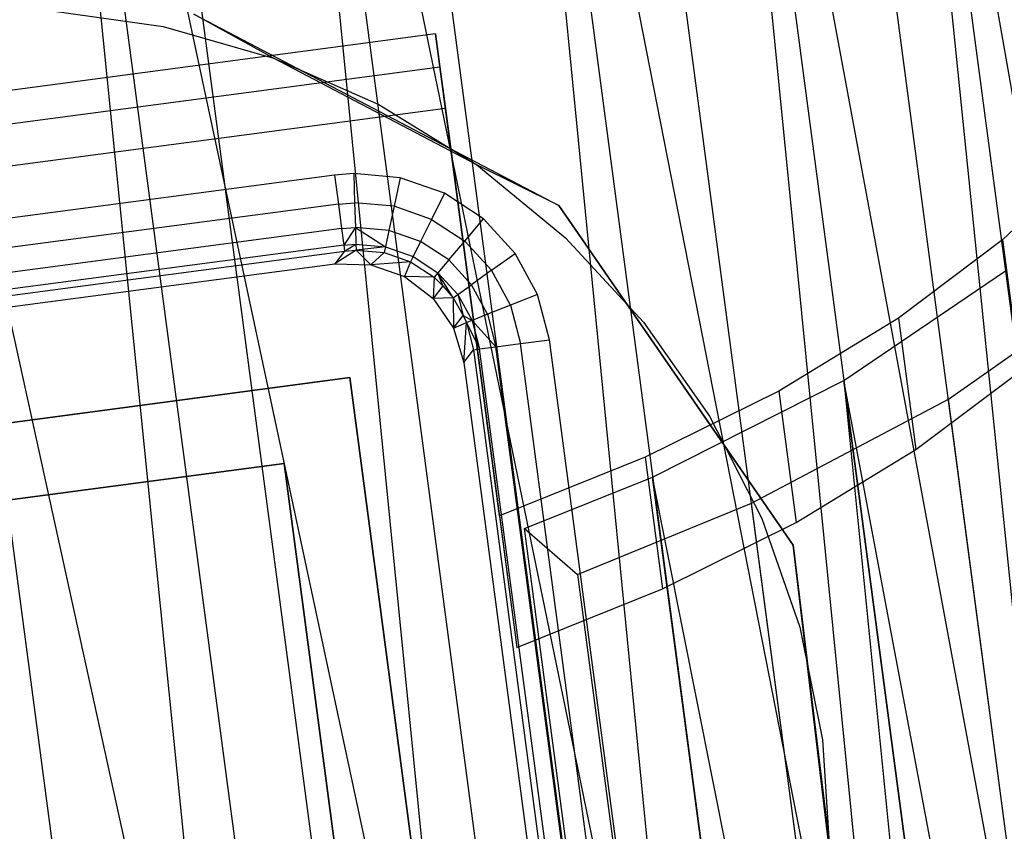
# Model space of a CAD drawing. Extents: x -23.4 to 23.6, y 0.3 to 4.
# Tile 23 of 189: x -22.5 to -22, y 3.1 to 3.5. Entities that reach past the tile are written whole.
import ezdxf

# ---------------------------------------------------------------- set-up
doc = ezdxf.new("R2010")
doc.units = 0
doc.header["$MEASUREMENT"] = 0
doc.layers.get('0').update_dxf_attribs({"color": 13, "linetype": 'CONTINUOUS'})

# ---------------------------------------------------------------- blocks, each defined once
blk = doc.blocks.new('FOURTY_V_PM_STL')
at = {"color": 0}
for p, q in [((-22.09624, 1.08014, -3.84648), (-22.477, 3.95314, -2.17325)), ((-22.09624, 1.08014, -3.84648), (-22.477, 3.95314, -2.17325)), ((-21.96707, 1.07754, -3.81261), (-22.34784, 3.95053, -2.13938)), ((-21.96707, 1.07754, -3.81261), (-22.34784, 3.95053, -2.13938)), ((-22.22867, 1.07115, -3.86117), (-22.60944, 3.94414, -2.18794)), ((-22.22867, 1.07115, -3.86117), (-22.60944, 3.94414, -2.18794)), ((-21.84491, 1.0634, -3.76054), (-22.22567, 3.93639, -2.08731)), ((-21.84491, 1.0634, -3.76054), (-22.22567, 3.93639, -2.08731)), ((-22.51263, 3.92196, -2.12783), (-22.28217, 2.84377, -2.73832)), ((-22.51263, 3.92196, -2.12783), (-22.28217, 2.84377, -2.73832)), ((-22.51263, 3.92196, -2.12783), (-22.36959, 2.8427, -2.75639)), ((-22.51263, 3.92196, -2.12783), (-22.36959, 2.8427, -2.75639)), ((-22.51263, 3.92196, -2.12783), (-22.4036, 2.8408, -2.76086)), ((-22.51263, 3.92196, -2.12783), (-22.4036, 2.8408, -2.76086)), ((-22.3889, 3.92179, -2.09937), (-22.16551, 2.83599, -2.69843)), ((-22.3889, 3.92179, -2.09937), (-22.16551, 2.83599, -2.69843)), ((-22.3889, 3.92179, -2.09937), (-22.24586, 2.84253, -2.72793)), ((-22.3889, 3.92179, -2.09937), (-22.24586, 2.84253, -2.72793)), ((-22.3889, 3.92179, -2.09937), (-22.28217, 2.84377, -2.73832)), ((-22.3889, 3.92179, -2.09937), (-22.28217, 2.84377, -2.73832)), ((-22.63874, 3.91083, -2.13741), (-22.4036, 2.8408, -2.76086)), ((-22.63874, 3.91083, -2.13741), (-22.4036, 2.8408, -2.76086)), ((-22.27131, 3.91031, -2.0529), (-22.05698, 2.81771, -2.64234)), ((-22.27131, 3.91031, -2.0529), (-22.05698, 2.81771, -2.64234)), ((-22.27131, 3.91031, -2.0529), (-22.12827, 2.83105, -2.68146)), ((-22.27131, 3.91031, -2.0529), (-22.12827, 2.83105, -2.68146)), ((-22.27131, 3.91031, -2.0529), (-22.16551, 2.83599, -2.69843)), ((-22.27131, 3.91031, -2.0529), (-22.16551, 2.83599, -2.69843)), ((-21.73324, 1.03815, -3.69176), (-22.11401, 3.91114, -2.01854)), ((-21.73324, 1.03815, -3.69176), (-22.11401, 3.91114, -2.01854)), ((-22.16343, 3.88788, -1.98984), (-21.95968, 2.78944, -2.57166)), ((-22.16343, 3.88788, -1.98984), (-21.95968, 2.78944, -2.57166)), ((-22.16343, 3.88788, -1.98984), (-22.02039, 2.80862, -2.6184)), ((-22.16343, 3.88788, -1.98984), (-22.02039, 2.80862, -2.6184)), ((-22.16343, 3.88788, -1.98984), (-22.05698, 2.81771, -2.64234)), ((-22.16343, 3.88788, -1.98984), (-22.05698, 2.81771, -2.64234)), ((-22.06854, 3.85517, -1.91209), (-21.87643, 2.752, -2.48842)), ((-22.06854, 3.85517, -1.91209), (-21.87643, 2.752, -2.48842)), ((-22.06854, 3.85517, -1.91209), (-21.9255, 2.77591, -2.54065)), ((-22.06854, 3.85517, -1.91209), (-21.9255, 2.77591, -2.54065)), ((-22.06854, 3.85517, -1.91209), (-21.95968, 2.78944, -2.57166)), ((-22.06854, 3.85517, -1.91209), (-21.95968, 2.78944, -2.57166)), ((-22.49872, 3.525, -0.80709), (-22.4402, 3.51667, -0.80709)), ((-22.49872, 3.525, -0.80709), (-22.4402, 3.51667, -0.80709)), ((-22.49872, 3.525, -0.74803), (-22.4402, 3.51667, -0.74803)), ((-22.49872, 3.525, -0.74803), (-22.4402, 3.51667, -0.74803)), ((-22.38337, 3.50045, -0.80709), (-22.42436, 3.52313, -0.80709)), ((-22.42436, 3.52313, -0.74016), (-22.23665, 3.42462, -0.74016)), ((-22.38337, 3.50045, -0.80709), (-22.42436, 3.52313, -0.80709)), ((-22.42436, 3.52313, -0.74016), (-22.23665, 3.42462, -0.74016)), ((-22.4402, 3.51667, -0.80709), (-22.38337, 3.50045, -0.80709)), ((-22.4402, 3.51667, -0.80709), (-22.38337, 3.50045, -0.80709)), ((-22.4402, 3.51667, -0.80709), (-22.4402, 3.51667, -0.74803)), ((-22.4402, 3.51667, -0.74803), (-22.38337, 3.50045, -0.74803)), ((-22.4402, 3.51667, -0.80709), (-22.4402, 3.51667, -0.74803)), ((-22.4402, 3.51667, -0.74803), (-22.38337, 3.50045, -0.74803)), ((-22.30005, 3.5129, -1.37708), (-22.86207, 3.43841, -1.37708)), ((-22.30005, 3.5129, -1.37708), (-22.86207, 3.43841, -1.37708)), ((-22.30005, 3.5129, -1.37708), (-22.29782, 3.496, -1.38692)), ((-22.26722, 3.26512, -0.94416), (-22.30005, 3.5129, -1.37708)), ((-22.30005, 3.5129, -1.37708), (-22.29782, 3.496, -1.38692)), ((-22.26722, 3.26512, -0.94416), (-22.30005, 3.5129, -1.37708)), ((-22.27891, 3.44569, -0.80709), (-22.38337, 3.50045, -0.80709)), ((-22.27891, 3.44569, -0.80709), (-22.38337, 3.50045, -0.80709)), ((-22.38337, 3.50045, -0.80709), (-22.32926, 3.47664, -0.80709)), ((-22.38337, 3.50045, -0.80709), (-22.32926, 3.47664, -0.80709)), ((-22.38337, 3.50045, -0.80709), (-22.38337, 3.50045, -0.74803)), ((-22.38337, 3.50045, -0.74803), (-22.32926, 3.47664, -0.74803)), ((-22.38337, 3.50045, -0.80709), (-22.38337, 3.50045, -0.74803)), ((-22.38337, 3.50045, -0.74803), (-22.32926, 3.47664, -0.74803)), ((-22.85983, 3.42151, -1.38692), (-22.29782, 3.496, -1.38692)), ((-22.85983, 3.42151, -1.38692), (-22.29782, 3.496, -1.38692)), ((-22.29782, 3.496, -1.38692), (-22.29497, 3.47457, -1.46759)), ((-22.29782, 3.496, -1.38692), (-22.29497, 3.47457, -1.46759)), ((-22.29497, 3.47457, -1.46759), (-22.85699, 3.40009, -1.46759)), ((-22.29497, 3.47457, -1.46759), (-22.85699, 3.40009, -1.46759)), ((-22.32926, 3.47664, -0.80709), (-22.27891, 3.44569, -0.80709)), ((-22.32926, 3.47664, -0.80709), (-22.27891, 3.44569, -0.80709)), ((-22.32926, 3.47664, -0.80709), (-22.32926, 3.47664, -0.74803)), ((-22.32926, 3.47664, -0.74803), (-22.27891, 3.44569, -0.74803)), ((-22.32926, 3.47664, -0.80709), (-22.32926, 3.47664, -0.74803)), ((-22.32926, 3.47664, -0.74803), (-22.27891, 3.44569, -0.74803)), ((-22.29497, 3.47457, -1.46759), (-22.25826, 3.19752, -0.98353)), ((-22.29497, 3.47457, -1.46759), (-22.25826, 3.19752, -0.98353)), ((-21.96402, 3.44949, -1.19174), (-22.00851, 3.40703, -1.12896)), ((-21.96402, 3.44949, -1.19174), (-22.00851, 3.40703, -1.12896)), ((-22.23665, 3.42462, -0.80709), (-22.27891, 3.44569, -0.80709)), ((-22.23665, 3.42462, -0.80709), (-22.27891, 3.44569, -0.80709)), ((-22.27891, 3.44569, -0.80709), (-22.23324, 3.40816, -0.80709)), ((-22.27891, 3.44569, -0.80709), (-22.23324, 3.40816, -0.80709)), ((-22.27891, 3.44569, -0.80709), (-22.27891, 3.44569, -0.74803)), ((-22.27891, 3.44569, -0.74803), (-22.23324, 3.40816, -0.74803)), ((-22.27891, 3.44569, -0.80709), (-22.27891, 3.44569, -0.74803)), ((-22.27891, 3.44569, -0.74803), (-22.23324, 3.40816, -0.74803)), ((-22.35205, 3.44033, -0.80709), (-22.79296, 3.38189, -0.80709)), ((-22.35205, 3.44033, -0.80709), (-22.79296, 3.38189, -0.80709)), ((-22.34217, 3.44114, -0.80709), (-22.35205, 3.44033, -0.80709)), ((-22.34217, 3.44114, -0.80709), (-22.35205, 3.44033, -0.80709)), ((-22.35205, 3.44033, -0.80709), (-22.35008, 3.42547, -0.81005)), ((-22.35205, 3.44033, -0.80709), (-22.35008, 3.42547, -0.81005)), ((-22.31822, 3.43894, -0.80709), (-22.34217, 3.44114, -0.80709)), ((-22.34217, 3.44114, -0.80709), (-22.34171, 3.42616, -0.81005)), ((-22.31822, 3.43894, -0.80709), (-22.34217, 3.44114, -0.80709)), ((-22.34217, 3.44114, -0.80709), (-22.34171, 3.42616, -0.81005)), ((-22.31822, 3.43894, -0.80709), (-22.3214, 3.42431, -0.81004)), ((-22.31822, 3.43894, -0.80709), (-22.3214, 3.42431, -0.81004)), ((-22.29551, 3.43099, -0.80709), (-22.31822, 3.43894, -0.80709)), ((-22.29551, 3.43099, -0.80709), (-22.31822, 3.43894, -0.80709)), ((-22.29551, 3.43099, -0.80709), (-22.30214, 3.41759, -0.81004)), ((-22.29551, 3.43099, -0.80709), (-22.30214, 3.41759, -0.81004)), ((-22.27541, 3.41778, -0.80709), (-22.29551, 3.43099, -0.80709)), ((-22.27541, 3.41778, -0.80709), (-22.29551, 3.43099, -0.80709)), ((-22.35008, 3.42547, -0.81005), (-22.79099, 3.36704, -0.81005)), ((-22.35008, 3.42547, -0.81005), (-22.79099, 3.36704, -0.81005)), ((-22.35008, 3.42547, -0.81005), (-22.34171, 3.42616, -0.81005)), ((-22.35008, 3.42547, -0.81005), (-22.34171, 3.42616, -0.81005)), ((-22.35008, 3.42547, -0.81005), (-22.34841, 3.41285, -0.8185)), ((-22.35008, 3.42547, -0.81005), (-22.34841, 3.41285, -0.8185)), ((-22.34171, 3.42616, -0.81005), (-22.34131, 3.41344, -0.81849)), ((-22.3214, 3.42431, -0.81004), (-22.34171, 3.42616, -0.81005)), ((-22.34171, 3.42616, -0.81005), (-22.34131, 3.41344, -0.81849)), ((-22.3214, 3.42431, -0.81004), (-22.34171, 3.42616, -0.81005)), ((-22.3214, 3.42431, -0.81004), (-22.3241, 3.41189, -0.81846)), ((-22.3214, 3.42431, -0.81004), (-22.3241, 3.41189, -0.81846)), ((-22.30214, 3.41759, -0.81004), (-22.3214, 3.42431, -0.81004)), ((-22.30214, 3.41759, -0.81004), (-22.3214, 3.42431, -0.81004)), ((-22.11623, 3.25015, -0.80709), (-22.23665, 3.42462, -0.80709)), ((-22.23665, 3.42462, -0.74016), (-22.11623, 3.25015, -0.74016)), ((-22.23665, 3.42462, -0.80709), (-22.23665, 3.42462, -0.74016)), ((-22.23665, 3.42462, -0.80709), (-22.23665, 3.42462, -0.74016)), ((-22.11623, 3.25015, -0.80709), (-22.23665, 3.42462, -0.80709)), ((-22.23665, 3.42462, -0.74016), (-22.11623, 3.25015, -0.74016)), ((-22.34841, 3.41285, -0.8185), (-22.34131, 3.41344, -0.81849)), ((-22.34841, 3.41285, -0.8185), (-22.34131, 3.41344, -0.81849)), ((-22.34131, 3.41344, -0.81849), (-22.34729, 3.40437, -0.83115)), ((-22.34131, 3.41344, -0.81849), (-22.34729, 3.40437, -0.83115)), ((-22.3241, 3.41189, -0.81846), (-22.34131, 3.41344, -0.81849)), ((-22.34131, 3.41344, -0.81849), (-22.34105, 3.40489, -0.83113)), ((-22.34131, 3.41344, -0.81849), (-22.34105, 3.40489, -0.83113)), ((-22.34131, 3.41344, -0.81849), (-22.32592, 3.40352, -0.83109)), ((-22.34131, 3.41344, -0.81849), (-22.32592, 3.40352, -0.83109)), ((-22.3241, 3.41189, -0.81846), (-22.34131, 3.41344, -0.81849)), ((-22.30214, 3.41759, -0.81004), (-22.30777, 3.40619, -0.81845)), ((-22.30214, 3.41759, -0.81004), (-22.30777, 3.40619, -0.81845)), ((-22.30214, 3.41759, -0.81004), (-22.28509, 3.40638, -0.81004)), ((-22.30214, 3.41759, -0.81004), (-22.28509, 3.40638, -0.81004)), ((-22.28509, 3.40638, -0.81004), (-22.27541, 3.41778, -0.80709)), ((-22.28509, 3.40638, -0.81004), (-22.27541, 3.41778, -0.80709)), ((-22.25912, 3.40009, -0.80709), (-22.27541, 3.41778, -0.80709)), ((-22.25912, 3.40009, -0.80709), (-22.27541, 3.41778, -0.80709)), ((-22.34841, 3.41285, -0.8185), (-22.78932, 3.35442, -0.8185)), ((-22.34841, 3.41285, -0.8185), (-22.78932, 3.35442, -0.8185)), ((-22.34841, 3.41285, -0.8185), (-22.34729, 3.40437, -0.83115)), ((-22.34841, 3.41285, -0.8185), (-22.34729, 3.40437, -0.83115)), ((-22.3241, 3.41189, -0.81846), (-22.32592, 3.40352, -0.83109)), ((-22.3241, 3.41189, -0.81846), (-22.32592, 3.40352, -0.83109)), ((-22.30777, 3.40619, -0.81845), (-22.3241, 3.41189, -0.81846)), ((-22.30777, 3.40619, -0.81845), (-22.3241, 3.41189, -0.81846)), ((-22.23324, 3.40816, -0.80709), (-22.19311, 3.36477, -0.80709)), ((-22.23324, 3.40816, -0.80709), (-22.19311, 3.36477, -0.80709)), ((-22.23324, 3.40816, -0.80709), (-22.23324, 3.40816, -0.74803)), ((-22.23324, 3.40816, -0.74803), (-22.19311, 3.36477, -0.74803)), ((-22.23324, 3.40816, -0.80709), (-22.23324, 3.40816, -0.74803)), ((-22.23324, 3.40816, -0.74803), (-22.19311, 3.36477, -0.74803)), ((-22.34729, 3.40437, -0.83115), (-22.78819, 3.34594, -0.83115)), ((-22.34729, 3.40437, -0.83115), (-22.78819, 3.34594, -0.83115)), ((-22.34729, 3.40437, -0.83115), (-22.34105, 3.40489, -0.83113)), ((-22.34729, 3.40437, -0.83115), (-22.34105, 3.40489, -0.83113)), ((-22.34729, 3.40437, -0.83115), (-22.34688, 3.4013, -0.84611)), ((-22.34729, 3.40437, -0.83115), (-22.34688, 3.4013, -0.84611)), ((-22.34688, 3.4013, -0.84611), (-22.34105, 3.40489, -0.83113)), ((-22.34688, 3.4013, -0.84611), (-22.34105, 3.40489, -0.83113)), ((-22.34105, 3.40489, -0.83113), (-22.34095, 3.40179, -0.84608)), ((-22.34105, 3.40489, -0.83113), (-22.34095, 3.40179, -0.84608)), ((-22.34105, 3.40489, -0.83113), (-22.32592, 3.40352, -0.83109)), ((-22.34105, 3.40489, -0.83113), (-22.32592, 3.40352, -0.83109)), ((-22.32592, 3.40352, -0.83109), (-22.34095, 3.40179, -0.84608)), ((-22.32592, 3.40352, -0.83109), (-22.34095, 3.40179, -0.84608)), ((-22.32592, 3.40352, -0.83109), (-22.32658, 3.40047, -0.84602)), ((-22.32592, 3.40352, -0.83109), (-22.32658, 3.40047, -0.84602)), ((-22.32592, 3.40352, -0.83109), (-22.31157, 3.39851, -0.83106)), ((-22.32592, 3.40352, -0.83109), (-22.31157, 3.39851, -0.83106)), ((-22.30777, 3.40619, -0.81845), (-22.31157, 3.39851, -0.83106)), ((-22.30777, 3.40619, -0.81845), (-22.31157, 3.39851, -0.83106)), ((-22.29332, 3.39669, -0.81845), (-22.30777, 3.40619, -0.81845)), ((-22.29332, 3.39669, -0.81845), (-22.30777, 3.40619, -0.81845)), ((-22.29332, 3.39669, -0.81845), (-22.28509, 3.40638, -0.81004)), ((-22.29332, 3.39669, -0.81845), (-22.28509, 3.40638, -0.81004)), ((-22.27128, 3.39138, -0.81004), (-22.28509, 3.40638, -0.81004)), ((-22.27128, 3.39138, -0.81004), (-22.28509, 3.40638, -0.81004)), ((-22.00851, 3.40703, -1.12896), (-22.06196, 3.36677, -1.07199)), ((-22.00851, 3.40703, -1.12896), (-22.06196, 3.36677, -1.07199)), ((-22.00851, 3.40703, -1.12896), (-21.99955, 3.33943, -1.16833)), ((-22.00851, 3.40703, -1.12896), (-21.99955, 3.33943, -1.16833)), ((-22.78779, 3.34287, -0.84611), (-22.34688, 3.4013, -0.84611)), ((-22.78779, 3.34287, -0.84611), (-22.34688, 3.4013, -0.84611)), ((-22.34095, 3.40179, -0.84608), (-22.35191, 3.39474, -1.51575)), ((-22.34095, 3.40179, -0.84608), (-22.35191, 3.39474, -1.51575)), ((-22.34688, 3.4013, -0.84611), (-22.35191, 3.39474, -1.51575)), ((-22.34688, 3.4013, -0.84611), (-22.35191, 3.39474, -1.51575)), ((-22.34688, 3.4013, -0.84611), (-22.34095, 3.40179, -0.84608)), ((-22.34688, 3.4013, -0.84611), (-22.34095, 3.40179, -0.84608)), ((-22.34095, 3.40179, -0.84608), (-22.33344, 3.39427, -1.51575)), ((-22.34095, 3.40179, -0.84608), (-22.32658, 3.40047, -0.84602)), ((-22.34095, 3.40179, -0.84608), (-22.33344, 3.39427, -1.51575)), ((-22.34095, 3.40179, -0.84608), (-22.32658, 3.40047, -0.84602)), ((-22.32658, 3.40047, -0.84602), (-22.33344, 3.39427, -1.51575)), ((-22.32658, 3.40047, -0.84602), (-22.33344, 3.39427, -1.51575)), ((-22.32658, 3.40047, -0.84602), (-22.31296, 3.3957, -0.84598)), ((-22.32658, 3.40047, -0.84602), (-22.31296, 3.3957, -0.84598)), ((-22.31157, 3.39851, -0.83106), (-22.31296, 3.3957, -0.84598)), ((-22.31157, 3.39851, -0.83106), (-22.31296, 3.3957, -0.84598)), ((-22.31157, 3.39851, -0.83106), (-22.29887, 3.39017, -0.83105)), ((-22.31157, 3.39851, -0.83106), (-22.29887, 3.39017, -0.83105)), ((-22.27128, 3.39138, -0.81004), (-22.25912, 3.40009, -0.80709)), ((-22.27128, 3.39138, -0.81004), (-22.25912, 3.40009, -0.80709)), ((-22.24761, 3.37897, -0.80709), (-22.25912, 3.40009, -0.80709)), ((-22.24761, 3.37897, -0.80709), (-22.25912, 3.40009, -0.80709)), ((-22.78123, 3.33784, -1.51575), (-22.35191, 3.39474, -1.51575)), ((-22.78123, 3.33784, -1.51575), (-22.35191, 3.39474, -1.51575)), ((-22.35191, 3.39474, -1.51575), (-22.33344, 3.39427, -1.51575)), ((-22.35191, 3.39474, -1.51575), (-22.33344, 3.39427, -1.51575)), ((-22.31296, 3.3957, -0.84598), (-22.33344, 3.39427, -1.51575)), ((-22.31296, 3.3957, -0.84598), (-22.33344, 3.39427, -1.51575)), ((-22.33344, 3.39427, -1.51575), (-22.31602, 3.38812, -1.51575)), ((-22.33344, 3.39427, -1.51575), (-22.31602, 3.38812, -1.51575)), ((-22.31296, 3.3957, -0.84598), (-22.31602, 3.38812, -1.51575)), ((-22.31296, 3.3957, -0.84598), (-22.31602, 3.38812, -1.51575)), ((-22.31296, 3.3957, -0.84598), (-22.3009, 3.38778, -0.84597)), ((-22.31296, 3.3957, -0.84598), (-22.3009, 3.38778, -0.84597)), ((-22.29332, 3.39669, -0.81845), (-22.29887, 3.39017, -0.83105)), ((-22.29332, 3.39669, -0.81845), (-22.29887, 3.39017, -0.83105)), ((-22.29332, 3.39669, -0.81845), (-22.28161, 3.38397, -0.81845)), ((-22.29332, 3.39669, -0.81845), (-22.28161, 3.38397, -0.81845)), ((-22.31602, 3.38812, -1.51575), (-22.30135, 3.37689, -1.51575)), ((-22.3009, 3.38778, -0.84597), (-22.31602, 3.38812, -1.51575)), ((-22.3009, 3.38778, -0.84597), (-22.31602, 3.38812, -1.51575)), ((-22.31602, 3.38812, -1.51575), (-22.30135, 3.37689, -1.51575)), ((-22.29887, 3.39017, -0.83105), (-22.3009, 3.38778, -0.84597)), ((-22.29887, 3.39017, -0.83105), (-22.3009, 3.38778, -0.84597)), ((-22.28858, 3.37898, -0.83107), (-22.29887, 3.39017, -0.83105)), ((-22.29112, 3.37716, -0.84599), (-22.29887, 3.39017, -0.83105)), ((-22.28858, 3.37898, -0.83107), (-22.29887, 3.39017, -0.83105)), ((-22.29112, 3.37716, -0.84599), (-22.29887, 3.39017, -0.83105)), ((-22.29632, 3.38345, -0.84598), (-22.29887, 3.39017, -0.83105)), ((-22.29632, 3.38345, -0.84598), (-22.29887, 3.39017, -0.83105)), ((-22.27128, 3.39138, -0.81004), (-22.28161, 3.38397, -0.81845)), ((-22.27128, 3.39138, -0.81004), (-22.28161, 3.38397, -0.81845)), ((-22.26152, 3.37347, -0.81004), (-22.27128, 3.39138, -0.81004)), ((-22.26152, 3.37347, -0.81004), (-22.27128, 3.39138, -0.81004)), ((-22.09012, 3.33477, -1.02345), (-22.00703, 3.39106, -1.1012)), ((-22.09012, 3.33477, -1.02345), (-22.00703, 3.39106, -1.1012)), ((-22.3009, 3.38778, -0.84597), (-22.30135, 3.37689, -1.51575)), ((-22.3009, 3.38778, -0.84597), (-22.30135, 3.37689, -1.51575)), ((-22.29632, 3.38345, -0.84598), (-22.30135, 3.37689, -1.51575)), ((-22.29632, 3.38345, -0.84598), (-22.30135, 3.37689, -1.51575)), ((-22.3009, 3.38778, -0.84597), (-22.29632, 3.38345, -0.84598)), ((-22.3009, 3.38778, -0.84597), (-22.29632, 3.38345, -0.84598)), ((-22.29632, 3.38345, -0.84598), (-22.29112, 3.37716, -0.84599)), ((-22.29632, 3.38345, -0.84598), (-22.29112, 3.37716, -0.84599)), ((-22.28858, 3.37898, -0.83107), (-22.28161, 3.38397, -0.81845)), ((-22.28858, 3.37898, -0.83107), (-22.28161, 3.38397, -0.81845)), ((-22.27335, 3.36878, -0.81847), (-22.28161, 3.38397, -0.81845)), ((-22.27335, 3.36878, -0.81847), (-22.28161, 3.38397, -0.81845)), ((-22.03635, 3.32518, -0.99475), (-21.95108, 3.38512, -1.07825)), ((-22.03635, 3.32518, -0.99475), (-21.95108, 3.38512, -1.07825)), ((-22.29112, 3.37716, -0.84599), (-22.28858, 3.37898, -0.83107)), ((-22.29112, 3.37716, -0.84599), (-22.28858, 3.37898, -0.83107)), ((-22.28858, 3.37898, -0.83107), (-22.28584, 3.36823, -0.84602)), ((-22.28858, 3.37898, -0.83107), (-22.28131, 3.36564, -0.8311)), ((-22.28858, 3.37898, -0.83107), (-22.28584, 3.36823, -0.84602)), ((-22.28858, 3.37898, -0.83107), (-22.28131, 3.36564, -0.8311)), ((-22.24761, 3.37897, -0.80709), (-22.26152, 3.37347, -0.81004)), ((-22.24761, 3.37897, -0.80709), (-22.26152, 3.37347, -0.81004)), ((-22.24155, 3.35569, -0.80709), (-22.24761, 3.37897, -0.80709)), ((-22.24155, 3.35569, -0.80709), (-22.24761, 3.37897, -0.80709)), ((-22.29112, 3.37716, -0.84599), (-22.30135, 3.37689, -1.51575)), ((-22.29112, 3.37716, -0.84599), (-22.30135, 3.37689, -1.51575)), ((-22.30135, 3.37689, -1.51575), (-22.29087, 3.36167, -1.51575)), ((-22.30135, 3.37689, -1.51575), (-22.29087, 3.36167, -1.51575)), ((-22.29112, 3.37716, -0.84599), (-22.29087, 3.36167, -1.51575)), ((-22.29112, 3.37716, -0.84599), (-22.29087, 3.36167, -1.51575)), ((-22.29112, 3.37716, -0.84599), (-22.28584, 3.36823, -0.84602)), ((-22.29112, 3.37716, -0.84599), (-22.28584, 3.36823, -0.84602)), ((-22.26152, 3.37347, -0.81004), (-22.27335, 3.36878, -0.81847)), ((-22.26152, 3.37347, -0.81004), (-22.27335, 3.36878, -0.81847)), ((-22.26152, 3.37347, -0.81004), (-22.25641, 3.35372, -0.81005)), ((-22.26152, 3.37347, -0.81004), (-22.25641, 3.35372, -0.81005)), ((-22.29087, 3.36167, -1.51575), (-22.28584, 3.36823, -0.84602)), ((-22.29087, 3.36167, -1.51575), (-22.28584, 3.36823, -0.84602)), ((-22.28584, 3.36823, -0.84602), (-22.28421, 3.36449, -0.84604)), ((-22.28584, 3.36823, -0.84602), (-22.28421, 3.36449, -0.84604)), ((-22.28584, 3.36823, -0.84602), (-22.28131, 3.36564, -0.8311)), ((-22.28584, 3.36823, -0.84602), (-22.28131, 3.36564, -0.8311)), ((-22.27335, 3.36878, -0.81847), (-22.28131, 3.36564, -0.8311)), ((-22.27335, 3.36878, -0.81847), (-22.28131, 3.36564, -0.8311)), ((-22.27335, 3.36878, -0.81847), (-22.26903, 3.35205, -0.8185)), ((-22.27335, 3.36878, -0.81847), (-22.26903, 3.35205, -0.8185)), ((-22.29087, 3.36167, -1.51575), (-22.28421, 3.36449, -0.84604)), ((-22.29087, 3.36167, -1.51575), (-22.28421, 3.36449, -0.84604)), ((-22.28561, 3.34396, -1.51575), (-22.28421, 3.36449, -0.84604)), ((-22.28561, 3.34396, -1.51575), (-22.28421, 3.36449, -0.84604)), ((-22.28131, 3.36564, -0.8311), (-22.28421, 3.36449, -0.84604)), ((-22.28131, 3.36564, -0.8311), (-22.28421, 3.36449, -0.84604)), ((-22.28421, 3.36449, -0.84604), (-22.28058, 3.35052, -0.84611)), ((-22.28421, 3.36449, -0.84604), (-22.28058, 3.35052, -0.84611)), ((-22.28421, 3.36449, -0.84604), (-22.27751, 3.35093, -0.83115)), ((-22.28421, 3.36449, -0.84604), (-22.27751, 3.35093, -0.83115)), ((-22.28131, 3.36564, -0.8311), (-22.27751, 3.35093, -0.83115)), ((-22.28131, 3.36564, -0.8311), (-22.27751, 3.35093, -0.83115)), ((-22.28131, 3.36564, -0.8311), (-22.26903, 3.35205, -0.8185)), ((-22.28131, 3.36564, -0.8311), (-22.26903, 3.35205, -0.8185)), ((-22.19311, 3.36477, -0.80709), (-22.15925, 3.31632, -0.80709)), ((-22.19311, 3.36477, -0.80709), (-22.15925, 3.31632, -0.80709)), ((-22.19311, 3.36477, -0.80709), (-22.19311, 3.36477, -0.74803)), ((-22.19311, 3.36477, -0.74803), (-22.15925, 3.31632, -0.74803)), ((-22.19311, 3.36477, -0.80709), (-22.19311, 3.36477, -0.74803)), ((-22.19311, 3.36477, -0.74803), (-22.15925, 3.31632, -0.74803)), ((-22.06196, 3.36677, -1.07199), (-22.12354, 3.32932, -1.0217)), ((-22.06196, 3.36677, -1.07199), (-22.12354, 3.32932, -1.0217)), ((-22.06196, 3.36677, -1.07199), (-22.053, 3.29917, -1.11136)), ((-22.06196, 3.36677, -1.07199), (-22.053, 3.29917, -1.11136)), ((-22.29087, 3.36167, -1.51575), (-22.28561, 3.34396, -1.51575)), ((-22.29087, 3.36167, -1.51575), (-22.28561, 3.34396, -1.51575)), ((-22.26903, 3.35205, -0.8185), (-22.25641, 3.35372, -0.81005)), ((-22.26903, 3.35205, -0.8185), (-22.25641, 3.35372, -0.81005)), ((-22.25641, 3.35372, -0.81005), (-22.24155, 3.35569, -0.80709)), ((-22.25641, 3.35372, -0.81005), (-22.24155, 3.35569, -0.80709)), ((-22.19798, 2.91282, -0.81005), (-22.25641, 3.35372, -0.81005)), ((-22.19798, 2.91282, -0.81005), (-22.25641, 3.35372, -0.81005)), ((-22.18312, 2.91479, -0.80709), (-22.24155, 3.35569, -0.80709)), ((-22.18312, 2.91479, -0.80709), (-22.24155, 3.35569, -0.80709)), ((-22.28561, 3.34396, -1.51575), (-22.28058, 3.35052, -0.84611)), ((-22.28561, 3.34396, -1.51575), (-22.28058, 3.35052, -0.84611)), ((-22.28058, 3.35052, -0.84611), (-22.27751, 3.35093, -0.83115)), ((-22.28058, 3.35052, -0.84611), (-22.27751, 3.35093, -0.83115)), ((-22.28058, 3.35052, -0.84611), (-22.22215, 2.90961, -0.84611)), ((-22.28058, 3.35052, -0.84611), (-22.22215, 2.90961, -0.84611)), ((-22.27751, 3.35093, -0.83115), (-22.26903, 3.35205, -0.8185)), ((-22.27751, 3.35093, -0.83115), (-22.26903, 3.35205, -0.8185)), ((-22.21908, 2.91002, -0.83115), (-22.27751, 3.35093, -0.83115)), ((-22.21908, 2.91002, -0.83115), (-22.27751, 3.35093, -0.83115)), ((-22.21059, 2.91114, -0.8185), (-22.26903, 3.35205, -0.8185)), ((-22.21059, 2.91114, -0.8185), (-22.26903, 3.35205, -0.8185)), ((-22.28561, 3.34396, -1.51575), (-22.22871, 2.91464, -1.51575)), ((-22.28561, 3.34396, -1.51575), (-22.22871, 2.91464, -1.51575)), ((-22.053, 3.29917, -1.11136), (-21.99955, 3.33943, -1.16833)), ((-22.053, 3.29917, -1.11136), (-21.99955, 3.33943, -1.16833)), ((-22.77347, 3.2793, -1.51575), (-22.34415, 3.3362, -1.51575)), ((-22.34415, 3.3362, -0.80709), (-22.77347, 3.2793, -0.80709)), ((-22.77347, 3.2793, -1.51575), (-22.34415, 3.3362, -1.51575)), ((-22.34415, 3.3362, -0.80709), (-22.77347, 3.2793, -0.80709)), ((-22.34415, 3.3362, -1.51575), (-22.34415, 3.3362, -0.80709)), ((-22.34415, 3.3362, -1.51575), (-22.34415, 3.3362, -0.80709)), ((-22.34415, 3.3362, -1.51575), (-22.28725, 2.90688, -1.51575)), ((-22.28725, 2.90688, -0.80709), (-22.34415, 3.3362, -0.80709)), ((-22.34415, 3.3362, -1.51575), (-22.28725, 2.90688, -1.51575)), ((-22.28725, 2.90688, -0.80709), (-22.34415, 3.3362, -0.80709)), ((-22.18844, 3.28501, -0.96038), (-22.09012, 3.33477, -1.02345)), ((-22.18844, 3.28501, -0.96038), (-22.09012, 3.33477, -1.02345)), ((-22.09012, 3.33477, -1.02345), (-21.98004, 2.2372, -1.62807)), ((-21.89347, 2.28984, -1.69875), (-22.09012, 3.33477, -1.02345)), ((-21.89347, 2.28984, -1.69875), (-22.09012, 3.33477, -1.02345)), ((-21.94708, 2.25551, -1.65201), (-22.09012, 3.33477, -1.02345)), ((-21.94708, 2.25551, -1.65201), (-22.09012, 3.33477, -1.02345)), ((-22.09012, 3.33477, -1.02345), (-21.98004, 2.2372, -1.62807)), ((-22.12354, 3.32932, -1.0217), (-22.19231, 3.29526, -0.97887)), ((-22.12354, 3.32932, -1.0217), (-22.19231, 3.29526, -0.97887)), ((-22.12354, 3.32932, -1.0217), (-22.11458, 3.26172, -1.06107)), ((-22.12354, 3.32932, -1.0217), (-22.11458, 3.26172, -1.06107)), ((-22.13758, 3.27171, -0.92598), (-22.03635, 3.32518, -0.99475)), ((-22.13758, 3.27171, -0.92598), (-22.03635, 3.32518, -0.99475)), ((-21.65559, 0.45219, -2.66798), (-22.03635, 3.32518, -0.99475)), ((-21.65559, 0.45219, -2.66798), (-22.03635, 3.32518, -0.99475)), ((-22.15925, 3.31632, -0.80709), (-22.13231, 3.26371, -0.80709)), ((-22.15925, 3.31632, -0.80709), (-22.13231, 3.26371, -0.80709)), ((-22.15925, 3.31632, -0.80709), (-22.15925, 3.31632, -0.74803)), ((-22.15925, 3.31632, -0.74803), (-22.13231, 3.26371, -0.74803)), ((-22.15925, 3.31632, -0.80709), (-22.15925, 3.31632, -0.74803)), ((-22.15925, 3.31632, -0.74803), (-22.13231, 3.26371, -0.74803)), ((-22.11458, 3.26172, -1.06107), (-22.053, 3.29917, -1.11136)), ((-22.11458, 3.26172, -1.06107), (-22.053, 3.29917, -1.11136)), ((-22.72926, 3.24544, -0.80709), (-22.37801, 3.292, -0.80709)), ((-22.37801, 3.292, -0.74803), (-22.72926, 3.24544, -0.74803)), ((-22.72926, 3.24544, -0.80709), (-22.37801, 3.292, -0.80709)), ((-22.37801, 3.292, -0.74803), (-22.72926, 3.24544, -0.74803)), ((-22.37801, 3.292, -0.80709), (-22.33145, 2.94074, -0.80709)), ((-22.33145, 2.94074, -0.74803), (-22.37801, 3.292, -0.74803)), ((-22.37801, 3.292, -0.74803), (-22.37801, 3.292, -0.80709)), ((-22.37801, 3.292, -0.74803), (-22.37801, 3.292, -0.80709)), ((-22.37801, 3.292, -0.80709), (-22.33145, 2.94074, -0.80709)), ((-22.33145, 2.94074, -0.74803), (-22.37801, 3.292, -0.74803)), ((-22.19231, 3.29526, -0.97887), (-22.26722, 3.26512, -0.94416)), ((-22.19231, 3.29526, -0.97887), (-22.26722, 3.26512, -0.94416)), ((-22.19231, 3.29526, -0.97887), (-22.18335, 3.22766, -1.01824)), ((-22.19231, 3.29526, -0.97887), (-22.18335, 3.22766, -1.01824)), ((-22.25443, 3.25859, -0.93004), (-22.18844, 3.28501, -0.96038)), ((-22.25443, 3.25859, -0.93004), (-22.18844, 3.28501, -0.96038)), ((-22.0454, 2.20575, -1.58894), (-22.18844, 3.28501, -0.96038)), ((-21.98004, 2.2372, -1.62807), (-22.18844, 3.28501, -0.96038)), ((-21.98004, 2.2372, -1.62807), (-22.18844, 3.28501, -0.96038)), ((-22.0454, 2.20575, -1.58894), (-22.18844, 3.28501, -0.96038)), ((-22.22715, 3.23498, -0.88329), (-22.13758, 3.27171, -0.92598)), ((-22.22715, 3.23498, -0.88329), (-22.13758, 3.27171, -0.92598)), ((-21.75681, 0.39872, -2.59921), (-22.13758, 3.27171, -0.92598)), ((-21.75681, 0.39872, -2.59921), (-22.13758, 3.27171, -0.92598)), ((-22.26722, 3.26512, -0.94416), (-22.25826, 3.19752, -0.98353)), ((-22.26722, 3.26512, -0.94416), (-22.25826, 3.19752, -0.98353)), ((-22.18335, 3.22766, -1.01824), (-22.11458, 3.26172, -1.06107)), ((-22.18335, 3.22766, -1.01824), (-22.11458, 3.26172, -1.06107)), ((-22.13231, 3.26371, -0.80709), (-22.11279, 3.20792, -0.80709)), ((-22.13231, 3.26371, -0.80709), (-22.11279, 3.20792, -0.80709)), ((-22.13231, 3.26371, -0.80709), (-22.13231, 3.26371, -0.74803)), ((-22.13231, 3.26371, -0.74803), (-22.11279, 3.20792, -0.74803)), ((-22.13231, 3.26371, -0.80709), (-22.13231, 3.26371, -0.74803)), ((-22.13231, 3.26371, -0.74803), (-22.11279, 3.20792, -0.74803)), ((-22.17828, 2.68399, -1.26468), (-22.25443, 3.25859, -0.93004)), ((-22.25443, 3.25859, -0.93004), (-22.22715, 3.23498, -0.88329)), ((-22.25443, 3.25859, -0.93004), (-22.22715, 3.23498, -0.88329)), ((-22.17828, 2.68399, -1.26468), (-22.25443, 3.25859, -0.93004)), ((-22.09729, 3.091, -0.80709), (-22.11623, 3.25015, -0.80709)), ((-22.11623, 3.25015, -0.74016), (-22.09068, 3.0397, -0.74016)), ((-22.11623, 3.25015, -0.80709), (-22.11623, 3.25015, -0.74016)), ((-22.11623, 3.25015, -0.80709), (-22.11623, 3.25015, -0.74016)), ((-22.09729, 3.091, -0.80709), (-22.11623, 3.25015, -0.80709)), ((-22.11623, 3.25015, -0.74016), (-22.09068, 3.0397, -0.74016)), ((-22.22715, 3.23498, -0.88329), (-22.151, 2.66038, -1.21793)), ((-22.22715, 3.23498, -0.88329), (-22.151, 2.66038, -1.21793)), ((-22.25826, 3.19752, -0.98353), (-22.18335, 3.22766, -1.01824)), ((-22.25826, 3.19752, -0.98353), (-22.18335, 3.22766, -1.01824)), ((-22.11279, 3.20792, -0.80709), (-22.10104, 3.14999, -0.80709)), ((-22.11279, 3.20792, -0.74803), (-22.10104, 3.14999, -0.74803)), ((-22.11279, 3.20792, -0.80709), (-22.10104, 3.14999, -0.80709)), ((-22.11279, 3.20792, -0.80709), (-22.11279, 3.20792, -0.74803)), ((-22.11279, 3.20792, -0.80709), (-22.11279, 3.20792, -0.74803)), ((-22.11279, 3.20792, -0.74803), (-22.10104, 3.14999, -0.74803)), ((-22.10104, 3.14999, -0.80709), (-22.09729, 3.091, -0.80709)), ((-22.10104, 3.14999, -0.80709), (-22.10104, 3.14999, -0.74803)), ((-22.10104, 3.14999, -0.80709), (-22.09729, 3.091, -0.80709)), ((-22.10104, 3.14999, -0.80709), (-22.10104, 3.14999, -0.74803)), ((-22.10104, 3.14999, -0.74803), (-22.09729, 3.091, -0.74803)), ((-22.10104, 3.14999, -0.74803), (-22.09729, 3.091, -0.74803))]:
    blk.add_line(p, q, dxfattribs=at)

msp = doc.modelspace()

# ---------------------------------------------------------------- block references
at = {"color": 0}
msp.add_blockref('FOURTY_V_PM_STL', (0, 0), dxfattribs=at)

doc.saveas('drawing.dxf')
